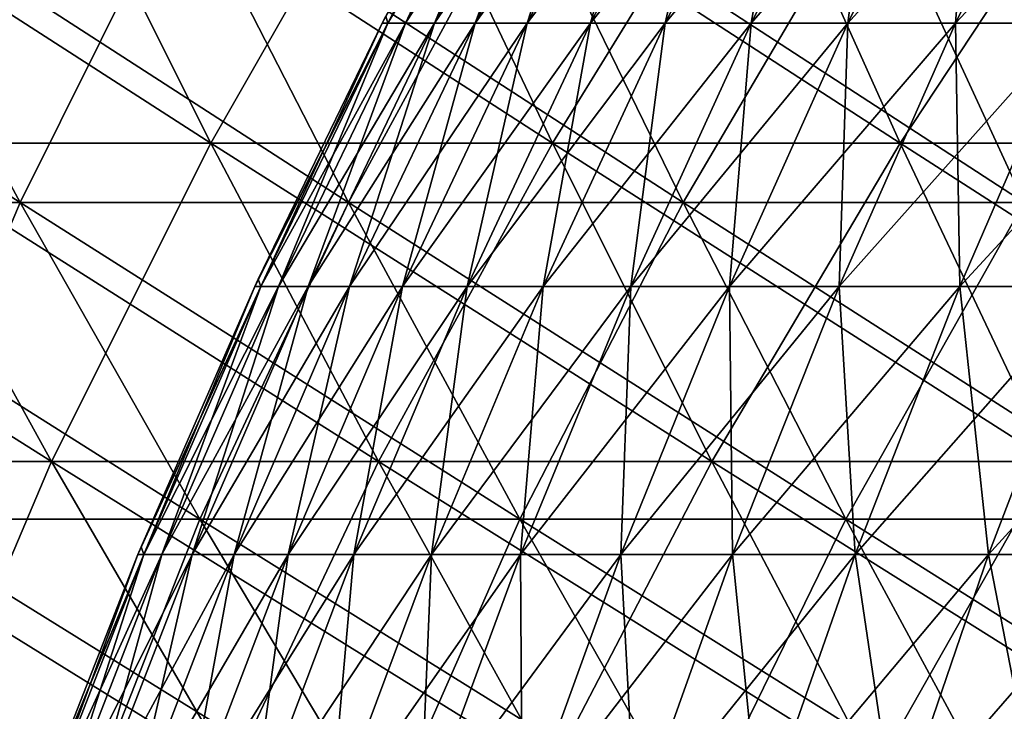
# Model space of a CAD drawing. Header units: millimetres. Extents: x -250 to 250, y 3898 to 4150.
# Tile 49 of 256: x -97 to -83, y 3968 to 3977. Entities that reach past the tile are written whole.
import ezdxf

# ---------------------------------------------------------------- set-up
doc = ezdxf.new("R2010")
doc.units = ezdxf.units.MM
doc.header["$LTSCALE"] = 5.599365
for name, color, linetype in [('10', 7, 'CONTINUOUS'), ('12', 7, 'CONTINUOUS'), ('2', 7, 'CONTINUOUS'), ('3', 7, 'CONTINUOUS'), ('4', 7, 'CONTINUOUS'), ('5', 7, 'CONTINUOUS')]:
    doc.layers.add(name, color=color, linetype=linetype)

msp = doc.modelspace()

# ---------------------------------------------------------------- linework, layer by layer
at = {"layer": '10', "color": 7, "linetype": 'Continuous', "true_color": 0xe0f2ff}
for points in [[(-91.774, 3977.161), (-91.743, 3977.064, 3.845), (-89.918, 3980.636), (-91.774, 3977.161)], [(-91.743, 3977.064, 3.845), (-91.501, 3977.064, 7.684), (-89.84, 3980.636, 3.765), (-91.743, 3977.064, 3.845)], [(-89.918, 3980.636), (-91.743, 3977.064, 3.845), (-89.84, 3980.636, 3.765), (-89.918, 3980.636)], [(-91.501, 3977.064, 7.684), (-91.099, 3977.064, 11.508), (-89.603, 3980.636, 7.524), (-91.501, 3977.064, 7.684)], [(-89.84, 3980.636, 3.765), (-91.501, 3977.064, 7.684), (-89.603, 3980.636, 7.524), (-89.84, 3980.636, 3.765)], [(-91.099, 3977.064, 11.508), (-90.537, 3977.064, 15.313), (-89.209, 3980.636, 11.27), (-91.099, 3977.064, 11.508)], [(-89.603, 3980.636, 7.524), (-91.099, 3977.064, 11.508), (-89.209, 3980.636, 11.27), (-89.603, 3980.636, 7.524)], [(-90.537, 3977.064, 15.313), (-89.817, 3977.064, 19.091), (-88.659, 3980.636, 14.996), (-90.537, 3977.064, 15.313)], [(-89.209, 3980.636, 11.27), (-90.537, 3977.064, 15.313), (-88.659, 3980.636, 14.996), (-89.209, 3980.636, 11.27)], [(-89.817, 3977.064, 19.091), (-88.938, 3977.064, 22.836), (-87.953, 3980.636, 18.695), (-89.817, 3977.064, 19.091)], [(-88.659, 3980.636, 14.996), (-89.817, 3977.064, 19.091), (-87.953, 3980.636, 18.695), (-88.659, 3980.636, 14.996)], [(-88.938, 3977.064, 22.836), (-87.904, 3977.064, 26.54), (-87.093, 3980.636, 22.362), (-88.938, 3977.064, 22.836)], [(-87.953, 3980.636, 18.695), (-88.938, 3977.064, 22.836), (-87.093, 3980.636, 22.362), (-87.953, 3980.636, 18.695)], [(-87.904, 3977.064, 26.54), (-86.716, 3977.064, 30.198), (-86.081, 3980.636, 25.989), (-87.904, 3977.064, 26.54)], [(-87.093, 3980.636, 22.362), (-87.904, 3977.064, 26.54), (-86.081, 3980.636, 25.989), (-87.093, 3980.636, 22.362)], [(-86.716, 3977.064, 30.198), (-85.375, 3977.064, 33.802), (-84.917, 3980.636, 29.571), (-86.716, 3977.064, 30.198)], [(-86.081, 3980.636, 25.989), (-86.716, 3977.064, 30.198), (-84.917, 3980.636, 29.571), (-86.081, 3980.636, 25.989)], [(-85.375, 3977.064, 33.802), (-83.885, 3977.064, 37.348), (-83.604, 3980.636, 33.101), (-85.375, 3977.064, 33.802)], [(-84.917, 3980.636, 29.571), (-85.375, 3977.064, 33.802), (-83.604, 3980.636, 33.101), (-84.917, 3980.636, 29.571)], [(-83.885, 3977.064, 37.348), (-82.247, 3977.064, 40.828), (-82.145, 3980.636, 36.573), (-83.885, 3977.064, 37.348)], [(-83.604, 3980.636, 33.101), (-83.885, 3977.064, 37.348), (-82.145, 3980.636, 36.573), (-83.604, 3980.636, 33.101)], [(-93.539, 3973.522), (-93.504, 3973.419, 3.919), (-91.823, 3977.064), (-93.539, 3973.522)], [(-93.504, 3973.419, 3.919), (-93.258, 3973.419, 7.831), (-91.743, 3977.064, 3.845), (-93.504, 3973.419, 3.919)], [(-91.823, 3977.064), (-93.504, 3973.419, 3.919), (-91.743, 3977.064, 3.845), (-91.823, 3977.064)], [(-93.258, 3973.419, 7.831), (-92.848, 3973.419, 11.729), (-91.501, 3977.064, 7.684), (-93.258, 3973.419, 7.831)], [(-91.743, 3977.064, 3.845), (-93.258, 3973.419, 7.831), (-91.501, 3977.064, 7.684), (-91.743, 3977.064, 3.845)], [(-92.848, 3973.419, 11.729), (-92.276, 3973.419, 15.607), (-91.099, 3977.064, 11.508), (-92.848, 3973.419, 11.729)], [(-91.501, 3977.064, 7.684), (-92.848, 3973.419, 11.729), (-91.099, 3977.064, 11.508), (-91.501, 3977.064, 7.684)], [(-92.276, 3973.419, 15.607), (-91.541, 3973.419, 19.458), (-90.537, 3977.064, 15.313), (-92.276, 3973.419, 15.607)], [(-91.099, 3977.064, 11.508), (-92.276, 3973.419, 15.607), (-90.537, 3977.064, 15.313), (-91.099, 3977.064, 11.508)], [(-91.823, 3977.064), (-91.743, 3977.064, 3.845), (-91.774, 3977.161), (-91.823, 3977.064)], [(-91.541, 3973.419, 19.458), (-90.646, 3973.419, 23.274), (-89.817, 3977.064, 19.091), (-91.541, 3973.419, 19.458)], [(-90.537, 3977.064, 15.313), (-91.541, 3973.419, 19.458), (-89.817, 3977.064, 19.091), (-90.537, 3977.064, 15.313)], [(-90.646, 3973.419, 23.274), (-89.592, 3973.419, 27.049), (-88.938, 3977.064, 22.836), (-90.646, 3973.419, 23.274)], [(-89.817, 3977.064, 19.091), (-90.646, 3973.419, 23.274), (-88.938, 3977.064, 22.836), (-89.817, 3977.064, 19.091)], [(-89.592, 3973.419, 27.049), (-88.381, 3973.419, 30.777), (-87.904, 3977.064, 26.54), (-89.592, 3973.419, 27.049)], [(-88.938, 3977.064, 22.836), (-89.592, 3973.419, 27.049), (-87.904, 3977.064, 26.54), (-88.938, 3977.064, 22.836)], [(-88.381, 3973.419, 30.777), (-87.014, 3973.419, 34.451), (-86.716, 3977.064, 30.198), (-88.381, 3973.419, 30.777)], [(-87.904, 3977.064, 26.54), (-88.381, 3973.419, 30.777), (-86.716, 3977.064, 30.198), (-87.904, 3977.064, 26.54)], [(-87.014, 3973.419, 34.451), (-85.495, 3973.419, 38.065), (-85.375, 3977.064, 33.802), (-87.014, 3973.419, 34.451)], [(-86.716, 3977.064, 30.198), (-87.014, 3973.419, 34.451), (-85.375, 3977.064, 33.802), (-86.716, 3977.064, 30.198)], [(-85.495, 3973.419, 38.065), (-83.826, 3973.419, 41.612), (-83.885, 3977.064, 37.348), (-85.495, 3973.419, 38.065)], [(-85.375, 3977.064, 33.802), (-85.495, 3973.419, 38.065), (-83.885, 3977.064, 37.348), (-85.375, 3977.064, 33.802)], [(-83.885, 3977.064, 37.348), (-83.826, 3973.419, 41.612), (-82.247, 3977.064, 40.828), (-83.885, 3977.064, 37.348)], [(-83.826, 3973.419, 41.612), (-82.01, 3973.419, 45.085), (-82.247, 3977.064, 40.828), (-83.826, 3973.419, 41.612)], [(-93.586, 3973.419), (-93.504, 3973.419, 3.919), (-93.539, 3973.522), (-93.586, 3973.419)], [(-95.16, 3969.816), (-95.121, 3969.708, 3.987), (-93.586, 3973.419), (-95.16, 3969.816)], [(-95.121, 3969.708, 3.987), (-94.871, 3969.708, 7.967), (-93.504, 3973.419, 3.919), (-95.121, 3969.708, 3.987)], [(-93.586, 3973.419), (-95.121, 3969.708, 3.987), (-93.504, 3973.419, 3.919), (-93.586, 3973.419)], [(-94.871, 3969.708, 7.967), (-94.454, 3969.708, 11.932), (-93.258, 3973.419, 7.831), (-94.871, 3969.708, 7.967)], [(-93.504, 3973.419, 3.919), (-94.871, 3969.708, 7.967), (-93.258, 3973.419, 7.831), (-93.504, 3973.419, 3.919)], [(-94.454, 3969.708, 11.932), (-93.871, 3969.708, 15.877), (-92.848, 3973.419, 11.729), (-94.454, 3969.708, 11.932)], [(-93.258, 3973.419, 7.831), (-94.454, 3969.708, 11.932), (-92.848, 3973.419, 11.729), (-93.258, 3973.419, 7.831)], [(-93.871, 3969.708, 15.877), (-93.124, 3969.708, 19.794), (-92.276, 3973.419, 15.607), (-93.871, 3969.708, 15.877)], [(-92.848, 3973.419, 11.729), (-93.871, 3969.708, 15.877), (-92.276, 3973.419, 15.607), (-92.848, 3973.419, 11.729)], [(-93.124, 3969.708, 19.794), (-92.213, 3969.708, 23.676), (-91.541, 3973.419, 19.458), (-93.124, 3969.708, 19.794)], [(-92.276, 3973.419, 15.607), (-93.124, 3969.708, 19.794), (-91.541, 3973.419, 19.458), (-92.276, 3973.419, 15.607)], [(-92.213, 3969.708, 23.676), (-91.141, 3969.708, 27.517), (-90.646, 3973.419, 23.274), (-92.213, 3969.708, 23.676)], [(-91.541, 3973.419, 19.458), (-92.213, 3969.708, 23.676), (-90.646, 3973.419, 23.274), (-91.541, 3973.419, 19.458)], [(-91.141, 3969.708, 27.517), (-89.909, 3969.708, 31.31), (-89.592, 3973.419, 27.049), (-91.141, 3969.708, 27.517)], [(-90.646, 3973.419, 23.274), (-91.141, 3969.708, 27.517), (-89.592, 3973.419, 27.049), (-90.646, 3973.419, 23.274)], [(-89.909, 3969.708, 31.31), (-88.519, 3969.708, 35.047), (-88.381, 3973.419, 30.777), (-89.909, 3969.708, 31.31)], [(-89.592, 3973.419, 27.049), (-89.909, 3969.708, 31.31), (-88.381, 3973.419, 30.777), (-89.592, 3973.419, 27.049)], [(-88.519, 3969.708, 35.047), (-86.974, 3969.708, 38.723), (-87.014, 3973.419, 34.451), (-88.519, 3969.708, 35.047)], [(-88.381, 3973.419, 30.777), (-88.519, 3969.708, 35.047), (-87.014, 3973.419, 34.451), (-88.381, 3973.419, 30.777)], [(-87.014, 3973.419, 34.451), (-86.974, 3969.708, 38.723), (-85.495, 3973.419, 38.065), (-87.014, 3973.419, 34.451)], [(-86.974, 3969.708, 38.723), (-85.276, 3969.708, 42.331), (-85.495, 3973.419, 38.065), (-86.974, 3969.708, 38.723)], [(-85.495, 3973.419, 38.065), (-85.276, 3969.708, 42.331), (-83.826, 3973.419, 41.612), (-85.495, 3973.419, 38.065)], [(-85.276, 3969.708, 42.331), (-83.428, 3969.708, 45.865), (-83.826, 3973.419, 41.612), (-85.276, 3969.708, 42.331)], [(-83.826, 3973.419, 41.612), (-83.428, 3969.708, 45.865), (-82.01, 3973.419, 45.085), (-83.826, 3973.419, 41.612)], [(-83.428, 3969.708, 45.865), (-81.434, 3969.708, 49.318), (-82.01, 3973.419, 45.085), (-83.428, 3969.708, 45.865)], [(-96.634, 3966.05), (-96.591, 3965.936, 4.048), (-95.204, 3969.708), (-96.634, 3966.05)], [(-96.591, 3965.936, 4.048), (-96.337, 3965.936, 8.09), (-95.121, 3969.708, 3.987), (-96.591, 3965.936, 4.048)], [(-95.204, 3969.708), (-96.591, 3965.936, 4.048), (-95.121, 3969.708, 3.987), (-95.204, 3969.708)], [(-96.337, 3965.936, 8.09), (-95.913, 3965.936, 12.117), (-94.871, 3969.708, 7.967), (-96.337, 3965.936, 8.09)], [(-95.121, 3969.708, 3.987), (-96.337, 3965.936, 8.09), (-94.871, 3969.708, 7.967), (-95.121, 3969.708, 3.987)], [(-95.913, 3965.936, 12.117), (-95.322, 3965.936, 16.122), (-94.454, 3969.708, 11.932), (-95.913, 3965.936, 12.117)], [(-94.871, 3969.708, 7.967), (-95.913, 3965.936, 12.117), (-94.454, 3969.708, 11.932), (-94.871, 3969.708, 7.967)], [(-95.322, 3965.936, 16.122), (-94.563, 3965.936, 20.1), (-93.871, 3969.708, 15.877), (-95.322, 3965.936, 16.122)], [(-94.454, 3969.708, 11.932), (-95.322, 3965.936, 16.122), (-93.871, 3969.708, 15.877), (-94.454, 3969.708, 11.932)], [(-95.204, 3969.708), (-95.121, 3969.708, 3.987), (-95.16, 3969.816), (-95.204, 3969.708)], [(-94.563, 3965.936, 20.1), (-93.638, 3965.936, 24.042), (-93.124, 3969.708, 19.794), (-94.563, 3965.936, 20.1)], [(-93.871, 3969.708, 15.877), (-94.563, 3965.936, 20.1), (-93.124, 3969.708, 19.794), (-93.871, 3969.708, 15.877)], [(-93.638, 3965.936, 24.042), (-92.549, 3965.936, 27.942), (-92.213, 3969.708, 23.676), (-93.638, 3965.936, 24.042)], [(-93.124, 3969.708, 19.794), (-93.638, 3965.936, 24.042), (-92.213, 3969.708, 23.676), (-93.124, 3969.708, 19.794)], [(-92.549, 3965.936, 27.942), (-91.298, 3965.936, 31.793), (-91.141, 3969.708, 27.517), (-92.549, 3965.936, 27.942)], [(-92.213, 3969.708, 23.676), (-92.549, 3965.936, 27.942), (-91.141, 3969.708, 27.517), (-92.213, 3969.708, 23.676)], [(-91.298, 3965.936, 31.793), (-89.887, 3965.936, 35.589), (-89.909, 3969.708, 31.31), (-91.298, 3965.936, 31.793)], [(-91.141, 3969.708, 27.517), (-91.298, 3965.936, 31.793), (-89.909, 3969.708, 31.31), (-91.141, 3969.708, 27.517)], [(-89.909, 3969.708, 31.31), (-89.887, 3965.936, 35.589), (-88.519, 3969.708, 35.047), (-89.909, 3969.708, 31.31)], [(-89.887, 3965.936, 35.589), (-88.318, 3965.936, 39.322), (-88.519, 3969.708, 35.047), (-89.887, 3965.936, 35.589)], [(-88.519, 3969.708, 35.047), (-88.318, 3965.936, 39.322), (-86.974, 3969.708, 38.723), (-88.519, 3969.708, 35.047)], [(-88.318, 3965.936, 39.322), (-86.594, 3965.936, 42.985), (-86.974, 3969.708, 38.723), (-88.318, 3965.936, 39.322)], [(-86.974, 3969.708, 38.723), (-86.594, 3965.936, 42.985), (-85.276, 3969.708, 42.331), (-86.974, 3969.708, 38.723)], [(-86.594, 3965.936, 42.985), (-84.718, 3965.936, 46.574), (-85.276, 3969.708, 42.331), (-86.594, 3965.936, 42.985)], [(-85.276, 3969.708, 42.331), (-84.718, 3965.936, 46.574), (-83.428, 3969.708, 45.865), (-85.276, 3969.708, 42.331)], [(-84.718, 3965.936, 46.574), (-82.693, 3965.936, 50.081), (-83.428, 3969.708, 45.865), (-84.718, 3965.936, 46.574)], [(-83.428, 3969.708, 45.865), (-82.693, 3965.936, 50.081), (-81.434, 3969.708, 49.318), (-83.428, 3969.708, 45.865)]]:
    msp.add_3dface(points, dxfattribs=at)
at = {"layer": '12', "color": 7, "linetype": 'Continuous', "true_color": 0xe0f2ff}
for points in [[(-91.823, 3977.064), (-91.774, 3977.161), (-89.84, 3980.636, -3.765), (-91.823, 3977.064)], [(-91.743, 3977.064, -3.845), (-91.823, 3977.064), (-89.84, 3980.636, -3.765), (-91.743, 3977.064, -3.845)], [(-91.501, 3977.064, -7.684), (-91.743, 3977.064, -3.845), (-89.603, 3980.636, -7.524), (-91.501, 3977.064, -7.684)], [(-89.603, 3980.636, -7.524), (-91.743, 3977.064, -3.845), (-89.84, 3980.636, -3.765), (-89.603, 3980.636, -7.524)], [(-91.099, 3977.064, -11.508), (-91.501, 3977.064, -7.684), (-89.209, 3980.636, -11.27), (-91.099, 3977.064, -11.508)], [(-89.209, 3980.636, -11.27), (-91.501, 3977.064, -7.684), (-89.603, 3980.636, -7.524), (-89.209, 3980.636, -11.27)], [(-90.537, 3977.064, -15.313), (-91.099, 3977.064, -11.508), (-88.659, 3980.636, -14.996), (-90.537, 3977.064, -15.313)], [(-88.659, 3980.636, -14.996), (-91.099, 3977.064, -11.508), (-89.209, 3980.636, -11.27), (-88.659, 3980.636, -14.996)], [(-89.817, 3977.064, -19.091), (-90.537, 3977.064, -15.313), (-87.953, 3980.636, -18.695), (-89.817, 3977.064, -19.091)], [(-87.953, 3980.636, -18.695), (-90.537, 3977.064, -15.313), (-88.659, 3980.636, -14.996), (-87.953, 3980.636, -18.695)], [(-88.938, 3977.064, -22.836), (-89.817, 3977.064, -19.091), (-87.093, 3980.636, -22.362), (-88.938, 3977.064, -22.836)], [(-87.093, 3980.636, -22.362), (-89.817, 3977.064, -19.091), (-87.953, 3980.636, -18.695), (-87.093, 3980.636, -22.362)], [(-87.904, 3977.064, -26.54), (-88.938, 3977.064, -22.836), (-86.081, 3980.636, -25.989), (-87.904, 3977.064, -26.54)], [(-86.081, 3980.636, -25.989), (-88.938, 3977.064, -22.836), (-87.093, 3980.636, -22.362), (-86.081, 3980.636, -25.989)], [(-86.716, 3977.064, -30.198), (-87.904, 3977.064, -26.54), (-84.917, 3980.636, -29.571), (-86.716, 3977.064, -30.198)], [(-84.917, 3980.636, -29.571), (-87.904, 3977.064, -26.54), (-86.081, 3980.636, -25.989), (-84.917, 3980.636, -29.571)], [(-85.375, 3977.064, -33.802), (-86.716, 3977.064, -30.198), (-83.604, 3980.636, -33.101), (-85.375, 3977.064, -33.802)], [(-83.604, 3980.636, -33.101), (-86.716, 3977.064, -30.198), (-84.917, 3980.636, -29.571), (-83.604, 3980.636, -33.101)], [(-83.885, 3977.064, -37.348), (-85.375, 3977.064, -33.802), (-82.145, 3980.636, -36.573), (-83.885, 3977.064, -37.348)], [(-82.145, 3980.636, -36.573), (-85.375, 3977.064, -33.802), (-83.604, 3980.636, -33.101), (-82.145, 3980.636, -36.573)], [(-82.247, 3977.064, -40.828), (-83.885, 3977.064, -37.348), (-80.541, 3980.636, -39.981), (-82.247, 3977.064, -40.828)], [(-80.541, 3980.636, -39.981), (-83.885, 3977.064, -37.348), (-82.145, 3980.636, -36.573), (-80.541, 3980.636, -39.981)], [(-93.586, 3973.419), (-93.539, 3973.522), (-91.743, 3977.064, -3.845), (-93.586, 3973.419)], [(-93.504, 3973.419, -3.919), (-93.586, 3973.419), (-91.743, 3977.064, -3.845), (-93.504, 3973.419, -3.919)], [(-93.539, 3973.522), (-91.823, 3977.064), (-91.743, 3977.064, -3.845), (-93.539, 3973.522)], [(-93.258, 3973.419, -7.831), (-93.504, 3973.419, -3.919), (-91.501, 3977.064, -7.684), (-93.258, 3973.419, -7.831)], [(-91.501, 3977.064, -7.684), (-93.504, 3973.419, -3.919), (-91.743, 3977.064, -3.845), (-91.501, 3977.064, -7.684)], [(-92.848, 3973.419, -11.729), (-93.258, 3973.419, -7.831), (-91.099, 3977.064, -11.508), (-92.848, 3973.419, -11.729)], [(-91.099, 3977.064, -11.508), (-93.258, 3973.419, -7.831), (-91.501, 3977.064, -7.684), (-91.099, 3977.064, -11.508)], [(-92.276, 3973.419, -15.607), (-92.848, 3973.419, -11.729), (-90.537, 3977.064, -15.313), (-92.276, 3973.419, -15.607)], [(-90.537, 3977.064, -15.313), (-92.848, 3973.419, -11.729), (-91.099, 3977.064, -11.508), (-90.537, 3977.064, -15.313)], [(-91.541, 3973.419, -19.458), (-92.276, 3973.419, -15.607), (-89.817, 3977.064, -19.091), (-91.541, 3973.419, -19.458)], [(-89.817, 3977.064, -19.091), (-92.276, 3973.419, -15.607), (-90.537, 3977.064, -15.313), (-89.817, 3977.064, -19.091)], [(-90.646, 3973.419, -23.274), (-91.541, 3973.419, -19.458), (-88.938, 3977.064, -22.836), (-90.646, 3973.419, -23.274)], [(-88.938, 3977.064, -22.836), (-91.541, 3973.419, -19.458), (-89.817, 3977.064, -19.091), (-88.938, 3977.064, -22.836)], [(-89.592, 3973.419, -27.049), (-90.646, 3973.419, -23.274), (-87.904, 3977.064, -26.54), (-89.592, 3973.419, -27.049)], [(-87.904, 3977.064, -26.54), (-90.646, 3973.419, -23.274), (-88.938, 3977.064, -22.836), (-87.904, 3977.064, -26.54)], [(-88.381, 3973.419, -30.777), (-89.592, 3973.419, -27.049), (-86.716, 3977.064, -30.198), (-88.381, 3973.419, -30.777)], [(-86.716, 3977.064, -30.198), (-89.592, 3973.419, -27.049), (-87.904, 3977.064, -26.54), (-86.716, 3977.064, -30.198)], [(-87.014, 3973.419, -34.451), (-88.381, 3973.419, -30.777), (-85.375, 3977.064, -33.802), (-87.014, 3973.419, -34.451)], [(-85.375, 3977.064, -33.802), (-88.381, 3973.419, -30.777), (-86.716, 3977.064, -30.198), (-85.375, 3977.064, -33.802)], [(-85.495, 3973.419, -38.065), (-87.014, 3973.419, -34.451), (-83.885, 3977.064, -37.348), (-85.495, 3973.419, -38.065)], [(-83.885, 3977.064, -37.348), (-87.014, 3973.419, -34.451), (-85.375, 3977.064, -33.802), (-83.885, 3977.064, -37.348)], [(-83.826, 3973.419, -41.612), (-85.495, 3973.419, -38.065), (-82.247, 3977.064, -40.828), (-83.826, 3973.419, -41.612)], [(-82.247, 3977.064, -40.828), (-85.495, 3973.419, -38.065), (-83.885, 3977.064, -37.348), (-82.247, 3977.064, -40.828)], [(-82.01, 3973.419, -45.085), (-83.826, 3973.419, -41.612), (-80.465, 3977.064, -44.236), (-82.01, 3973.419, -45.085)], [(-80.465, 3977.064, -44.236), (-83.826, 3973.419, -41.612), (-82.247, 3977.064, -40.828), (-80.465, 3977.064, -44.236)], [(-95.204, 3969.708), (-95.16, 3969.816), (-93.504, 3973.419, -3.919), (-95.204, 3969.708)], [(-95.121, 3969.708, -3.987), (-95.204, 3969.708), (-93.504, 3973.419, -3.919), (-95.121, 3969.708, -3.987)], [(-95.16, 3969.816), (-93.586, 3973.419), (-93.504, 3973.419, -3.919), (-95.16, 3969.816)], [(-94.871, 3969.708, -7.967), (-95.121, 3969.708, -3.987), (-93.258, 3973.419, -7.831), (-94.871, 3969.708, -7.967)], [(-93.258, 3973.419, -7.831), (-95.121, 3969.708, -3.987), (-93.504, 3973.419, -3.919), (-93.258, 3973.419, -7.831)], [(-94.454, 3969.708, -11.932), (-94.871, 3969.708, -7.967), (-92.848, 3973.419, -11.729), (-94.454, 3969.708, -11.932)], [(-92.848, 3973.419, -11.729), (-94.871, 3969.708, -7.967), (-93.258, 3973.419, -7.831), (-92.848, 3973.419, -11.729)], [(-93.871, 3969.708, -15.877), (-94.454, 3969.708, -11.932), (-92.276, 3973.419, -15.607), (-93.871, 3969.708, -15.877)], [(-92.276, 3973.419, -15.607), (-94.454, 3969.708, -11.932), (-92.848, 3973.419, -11.729), (-92.276, 3973.419, -15.607)], [(-93.124, 3969.708, -19.794), (-93.871, 3969.708, -15.877), (-91.541, 3973.419, -19.458), (-93.124, 3969.708, -19.794)], [(-91.541, 3973.419, -19.458), (-93.871, 3969.708, -15.877), (-92.276, 3973.419, -15.607), (-91.541, 3973.419, -19.458)], [(-92.213, 3969.708, -23.676), (-93.124, 3969.708, -19.794), (-90.646, 3973.419, -23.274), (-92.213, 3969.708, -23.676)], [(-90.646, 3973.419, -23.274), (-93.124, 3969.708, -19.794), (-91.541, 3973.419, -19.458), (-90.646, 3973.419, -23.274)], [(-91.141, 3969.708, -27.517), (-92.213, 3969.708, -23.676), (-89.592, 3973.419, -27.049), (-91.141, 3969.708, -27.517)], [(-89.592, 3973.419, -27.049), (-92.213, 3969.708, -23.676), (-90.646, 3973.419, -23.274), (-89.592, 3973.419, -27.049)], [(-89.909, 3969.708, -31.31), (-91.141, 3969.708, -27.517), (-88.381, 3973.419, -30.777), (-89.909, 3969.708, -31.31)], [(-88.381, 3973.419, -30.777), (-91.141, 3969.708, -27.517), (-89.592, 3973.419, -27.049), (-88.381, 3973.419, -30.777)], [(-88.519, 3969.708, -35.047), (-89.909, 3969.708, -31.31), (-87.014, 3973.419, -34.451), (-88.519, 3969.708, -35.047)], [(-87.014, 3973.419, -34.451), (-89.909, 3969.708, -31.31), (-88.381, 3973.419, -30.777), (-87.014, 3973.419, -34.451)], [(-86.974, 3969.708, -38.723), (-88.519, 3969.708, -35.047), (-85.495, 3973.419, -38.065), (-86.974, 3969.708, -38.723)], [(-85.495, 3973.419, -38.065), (-88.519, 3969.708, -35.047), (-87.014, 3973.419, -34.451), (-85.495, 3973.419, -38.065)], [(-85.276, 3969.708, -42.331), (-86.974, 3969.708, -38.723), (-83.826, 3973.419, -41.612), (-85.276, 3969.708, -42.331)], [(-83.826, 3973.419, -41.612), (-86.974, 3969.708, -38.723), (-85.495, 3973.419, -38.065), (-83.826, 3973.419, -41.612)], [(-83.428, 3969.708, -45.865), (-85.276, 3969.708, -42.331), (-82.01, 3973.419, -45.085), (-83.428, 3969.708, -45.865)], [(-82.01, 3973.419, -45.085), (-85.276, 3969.708, -42.331), (-83.826, 3973.419, -41.612), (-82.01, 3973.419, -45.085)], [(-81.434, 3969.708, -49.318), (-83.428, 3969.708, -45.865), (-80.05, 3973.419, -48.48), (-81.434, 3969.708, -49.318)], [(-80.05, 3973.419, -48.48), (-83.428, 3969.708, -45.865), (-82.01, 3973.419, -45.085), (-80.05, 3973.419, -48.48)], [(-96.676, 3965.936), (-96.634, 3966.05), (-95.121, 3969.708, -3.987), (-96.676, 3965.936)], [(-96.591, 3965.936, -4.048), (-96.676, 3965.936), (-95.121, 3969.708, -3.987), (-96.591, 3965.936, -4.048)], [(-96.634, 3966.05), (-95.204, 3969.708), (-95.121, 3969.708, -3.987), (-96.634, 3966.05)], [(-96.337, 3965.936, -8.09), (-96.591, 3965.936, -4.048), (-94.871, 3969.708, -7.967), (-96.337, 3965.936, -8.09)], [(-94.871, 3969.708, -7.967), (-96.591, 3965.936, -4.048), (-95.121, 3969.708, -3.987), (-94.871, 3969.708, -7.967)], [(-95.913, 3965.936, -12.117), (-96.337, 3965.936, -8.09), (-94.454, 3969.708, -11.932), (-95.913, 3965.936, -12.117)], [(-94.454, 3969.708, -11.932), (-96.337, 3965.936, -8.09), (-94.871, 3969.708, -7.967), (-94.454, 3969.708, -11.932)], [(-95.322, 3965.936, -16.122), (-95.913, 3965.936, -12.117), (-93.871, 3969.708, -15.877), (-95.322, 3965.936, -16.122)], [(-93.871, 3969.708, -15.877), (-95.913, 3965.936, -12.117), (-94.454, 3969.708, -11.932), (-93.871, 3969.708, -15.877)], [(-94.563, 3965.936, -20.1), (-95.322, 3965.936, -16.122), (-93.124, 3969.708, -19.794), (-94.563, 3965.936, -20.1)], [(-93.124, 3969.708, -19.794), (-95.322, 3965.936, -16.122), (-93.871, 3969.708, -15.877), (-93.124, 3969.708, -19.794)], [(-93.638, 3965.936, -24.042), (-94.563, 3965.936, -20.1), (-92.213, 3969.708, -23.676), (-93.638, 3965.936, -24.042)], [(-92.213, 3969.708, -23.676), (-94.563, 3965.936, -20.1), (-93.124, 3969.708, -19.794), (-92.213, 3969.708, -23.676)], [(-92.549, 3965.936, -27.942), (-93.638, 3965.936, -24.042), (-91.141, 3969.708, -27.517), (-92.549, 3965.936, -27.942)], [(-91.141, 3969.708, -27.517), (-93.638, 3965.936, -24.042), (-92.213, 3969.708, -23.676), (-91.141, 3969.708, -27.517)], [(-91.298, 3965.936, -31.793), (-92.549, 3965.936, -27.942), (-89.909, 3969.708, -31.31), (-91.298, 3965.936, -31.793)], [(-89.909, 3969.708, -31.31), (-92.549, 3965.936, -27.942), (-91.141, 3969.708, -27.517), (-89.909, 3969.708, -31.31)], [(-89.887, 3965.936, -35.589), (-91.298, 3965.936, -31.793), (-88.519, 3969.708, -35.047), (-89.887, 3965.936, -35.589)], [(-88.519, 3969.708, -35.047), (-91.298, 3965.936, -31.793), (-89.909, 3969.708, -31.31), (-88.519, 3969.708, -35.047)], [(-88.318, 3965.936, -39.322), (-89.887, 3965.936, -35.589), (-86.974, 3969.708, -38.723), (-88.318, 3965.936, -39.322)], [(-86.974, 3969.708, -38.723), (-89.887, 3965.936, -35.589), (-88.519, 3969.708, -35.047), (-86.974, 3969.708, -38.723)], [(-86.594, 3965.936, -42.985), (-88.318, 3965.936, -39.322), (-85.276, 3969.708, -42.331), (-86.594, 3965.936, -42.985)], [(-85.276, 3969.708, -42.331), (-88.318, 3965.936, -39.322), (-86.974, 3969.708, -38.723), (-85.276, 3969.708, -42.331)], [(-84.718, 3965.936, -46.574), (-86.594, 3965.936, -42.985), (-83.428, 3969.708, -45.865), (-84.718, 3965.936, -46.574)], [(-83.428, 3969.708, -45.865), (-86.594, 3965.936, -42.985), (-85.276, 3969.708, -42.331), (-83.428, 3969.708, -45.865)], [(-82.693, 3965.936, -50.081), (-84.718, 3965.936, -46.574), (-81.434, 3969.708, -49.318), (-82.693, 3965.936, -50.081)], [(-81.434, 3969.708, -49.318), (-84.718, 3965.936, -46.574), (-83.428, 3969.708, -45.865), (-81.434, 3969.708, -49.318)]]:
    msp.add_3dface(points, dxfattribs=at)
at = {"layer": '2', "color": 251, "linetype": 'Continuous', "true_color": 0x504f50}
for points in [[(-96.457, 3979.919, -155.784), (-98.834, 3975.403, -149.156), (-101.209, 3979.919, -152.739), (-96.457, 3979.919, -155.784)], [(-94.194, 3975.403, -152.129), (-98.834, 3975.403, -149.156), (-96.457, 3979.919, -155.784), (-94.194, 3975.403, -152.129)], [(-91.614, 3979.919, -158.68), (-94.194, 3975.403, -152.129), (-96.457, 3979.919, -155.784), (-91.614, 3979.919, -158.68)], [(-89.465, 3975.403, -154.958), (-94.194, 3975.403, -152.129), (-91.614, 3979.919, -158.68), (-89.465, 3975.403, -154.958)], [(-86.684, 3979.919, -161.426), (-89.465, 3975.403, -154.958), (-91.614, 3979.919, -158.68), (-86.684, 3979.919, -161.426)], [(-84.65, 3975.403, -157.639), (-89.465, 3975.403, -154.958), (-86.684, 3979.919, -161.426), (-84.65, 3975.403, -157.639)], [(-81.672, 3979.919, -164.019), (-84.65, 3975.403, -157.639), (-86.684, 3979.919, -161.426), (-81.672, 3979.919, -164.019)], [(-79.756, 3975.403, -160.171), (-84.65, 3975.403, -157.639), (-81.672, 3979.919, -164.019), (-79.756, 3975.403, -160.171)], [(-96.399, 3970.995, -145.48), (-100.833, 3970.995, -142.442), (-98.834, 3975.403, -149.156), (-96.399, 3970.995, -145.48)], [(-94.194, 3975.403, -152.129), (-96.399, 3970.995, -145.48), (-98.834, 3975.403, -149.156), (-94.194, 3975.403, -152.129)], [(-91.873, 3970.995, -148.38), (-96.399, 3970.995, -145.48), (-94.194, 3975.403, -152.129), (-91.873, 3970.995, -148.38)], [(-89.465, 3975.403, -154.958), (-91.873, 3970.995, -148.38), (-94.194, 3975.403, -152.129), (-89.465, 3975.403, -154.958)], [(-87.26, 3970.995, -151.139), (-91.873, 3970.995, -148.38), (-89.465, 3975.403, -154.958), (-87.26, 3970.995, -151.139)], [(-84.65, 3975.403, -157.639), (-87.26, 3970.995, -151.139), (-89.465, 3975.403, -154.958), (-84.65, 3975.403, -157.639)], [(-82.564, 3970.995, -153.754), (-87.26, 3970.995, -151.139), (-84.65, 3975.403, -157.639), (-82.564, 3970.995, -153.754)], [(-79.756, 3975.403, -160.171), (-82.564, 3970.995, -153.754), (-84.65, 3975.403, -157.639), (-79.756, 3975.403, -160.171)], [(-96.399, 3970.995, -145.48), (-98.222, 3966.698, -138.755), (-100.833, 3970.995, -142.442), (-96.399, 3970.995, -145.48)], [(-93.903, 3966.698, -141.714), (-98.222, 3966.698, -138.755), (-96.399, 3970.995, -145.48), (-93.903, 3966.698, -141.714)], [(-91.873, 3970.995, -148.38), (-93.903, 3966.698, -141.714), (-96.399, 3970.995, -145.48), (-91.873, 3970.995, -148.38)], [(-89.494, 3966.698, -144.538), (-93.903, 3966.698, -141.714), (-91.873, 3970.995, -148.38), (-89.494, 3966.698, -144.538)], [(-87.26, 3970.995, -151.139), (-89.494, 3966.698, -144.538), (-91.873, 3970.995, -148.38), (-87.26, 3970.995, -151.139)], [(-85.001, 3966.698, -147.226), (-89.494, 3966.698, -144.538), (-87.26, 3970.995, -151.139), (-85.001, 3966.698, -147.226)], [(-82.564, 3970.995, -153.754), (-85.001, 3966.698, -147.226), (-87.26, 3970.995, -151.139), (-82.564, 3970.995, -153.754)], [(-80.427, 3966.698, -149.773), (-85.001, 3966.698, -147.226), (-82.564, 3970.995, -153.754), (-80.427, 3966.698, -149.773)]]:
    msp.add_3dface(points, dxfattribs=at)
at = {"layer": '3', "color": 251, "linetype": 'Continuous', "true_color": 0x504f50}
for points in [[(-98.834, 3975.403, 149.156), (-94.194, 3975.403, 152.129), (-101.209, 3979.919, 152.739), (-98.834, 3975.403, 149.156)], [(-101.209, 3979.919, 152.739), (-94.194, 3975.403, 152.129), (-96.457, 3979.919, 155.784), (-101.209, 3979.919, 152.739)], [(-94.194, 3975.403, 152.129), (-89.465, 3975.403, 154.958), (-96.457, 3979.919, 155.784), (-94.194, 3975.403, 152.129)], [(-96.457, 3979.919, 155.784), (-89.465, 3975.403, 154.958), (-91.614, 3979.919, 158.68), (-96.457, 3979.919, 155.784)], [(-89.465, 3975.403, 154.958), (-84.65, 3975.403, 157.639), (-91.614, 3979.919, 158.68), (-89.465, 3975.403, 154.958)], [(-91.614, 3979.919, 158.68), (-84.65, 3975.403, 157.639), (-86.684, 3979.919, 161.426), (-91.614, 3979.919, 158.68)], [(-84.65, 3975.403, 157.639), (-79.756, 3975.403, 160.171), (-86.684, 3979.919, 161.426), (-84.65, 3975.403, 157.639)], [(-86.684, 3979.919, 161.426), (-79.756, 3975.403, 160.171), (-81.672, 3979.919, 164.019), (-86.684, 3979.919, 161.426)], [(-100.833, 3970.995, 142.442), (-96.399, 3970.995, 145.48), (-103.381, 3975.403, 146.042), (-100.833, 3970.995, 142.442)], [(-103.381, 3975.403, 146.042), (-96.399, 3970.995, 145.48), (-98.834, 3975.403, 149.156), (-103.381, 3975.403, 146.042)], [(-96.399, 3970.995, 145.48), (-91.873, 3970.995, 148.38), (-98.834, 3975.403, 149.156), (-96.399, 3970.995, 145.48)], [(-98.834, 3975.403, 149.156), (-91.873, 3970.995, 148.38), (-94.194, 3975.403, 152.129), (-98.834, 3975.403, 149.156)], [(-91.873, 3970.995, 148.38), (-87.26, 3970.995, 151.139), (-94.194, 3975.403, 152.129), (-91.873, 3970.995, 148.38)], [(-94.194, 3975.403, 152.129), (-87.26, 3970.995, 151.139), (-89.465, 3975.403, 154.958), (-94.194, 3975.403, 152.129)], [(-87.26, 3970.995, 151.139), (-82.564, 3970.995, 153.754), (-89.465, 3975.403, 154.958), (-87.26, 3970.995, 151.139)], [(-89.465, 3975.403, 154.958), (-82.564, 3970.995, 153.754), (-84.65, 3975.403, 157.639), (-89.465, 3975.403, 154.958)], [(-82.564, 3970.995, 153.754), (-77.79, 3970.995, 156.224), (-84.65, 3975.403, 157.639), (-82.564, 3970.995, 153.754)], [(-84.65, 3975.403, 157.639), (-77.79, 3970.995, 156.224), (-79.756, 3975.403, 160.171), (-84.65, 3975.403, 157.639)], [(-98.222, 3966.698, 138.755), (-93.903, 3966.698, 141.714), (-100.833, 3970.995, 142.442), (-98.222, 3966.698, 138.755)], [(-100.833, 3970.995, 142.442), (-93.903, 3966.698, 141.714), (-96.399, 3970.995, 145.48), (-100.833, 3970.995, 142.442)], [(-93.903, 3966.698, 141.714), (-89.494, 3966.698, 144.538), (-96.399, 3970.995, 145.48), (-93.903, 3966.698, 141.714)], [(-96.399, 3970.995, 145.48), (-89.494, 3966.698, 144.538), (-91.873, 3970.995, 148.38), (-96.399, 3970.995, 145.48)], [(-89.494, 3966.698, 144.538), (-85.001, 3966.698, 147.226), (-91.873, 3970.995, 148.38), (-89.494, 3966.698, 144.538)], [(-91.873, 3970.995, 148.38), (-85.001, 3966.698, 147.226), (-87.26, 3970.995, 151.139), (-91.873, 3970.995, 148.38)], [(-85.001, 3966.698, 147.226), (-80.427, 3966.698, 149.773), (-87.26, 3970.995, 151.139), (-85.001, 3966.698, 147.226)], [(-87.26, 3970.995, 151.139), (-80.427, 3966.698, 149.773), (-82.564, 3970.995, 153.754), (-87.26, 3970.995, 151.139)]]:
    msp.add_3dface(points, dxfattribs=at)
at = {"layer": '4', "color": 155, "linetype": 'Continuous', "true_color": 0x4a708c}
for points in [[(-96.834, 3974.582, 146.137), (-101.288, 3974.582, 143.085), (-99.258, 3979.082, 149.796), (-96.834, 3974.582, 146.137)], [(-94.598, 3979.082, 152.781), (-96.834, 3974.582, 146.137), (-99.258, 3979.082, 149.796), (-94.598, 3979.082, 152.781)], [(-92.287, 3974.582, 149.049), (-96.834, 3974.582, 146.137), (-94.598, 3979.082, 152.781), (-92.287, 3974.582, 149.049)], [(-89.848, 3979.082, 155.622), (-92.287, 3974.582, 149.049), (-94.598, 3979.082, 152.781), (-89.848, 3979.082, 155.622)], [(-87.654, 3974.582, 151.821), (-92.287, 3974.582, 149.049), (-89.848, 3979.082, 155.622), (-87.654, 3974.582, 151.821)], [(-85.013, 3979.082, 158.315), (-87.654, 3974.582, 151.821), (-89.848, 3979.082, 155.622), (-85.013, 3979.082, 158.315)], [(-82.937, 3974.582, 154.448), (-87.654, 3974.582, 151.821), (-85.013, 3979.082, 158.315), (-82.937, 3974.582, 154.448)], [(-80.098, 3979.082, 160.858), (-82.937, 3974.582, 154.448), (-85.013, 3979.082, 158.315), (-80.098, 3979.082, 160.858)], [(-96.834, 3974.582, 146.137), (-98.687, 3970.196, 139.411), (-101.288, 3974.582, 143.085), (-96.834, 3974.582, 146.137)], [(-94.347, 3970.196, 142.384), (-98.687, 3970.196, 139.411), (-96.834, 3974.582, 146.137), (-94.347, 3970.196, 142.384)], [(-92.287, 3974.582, 149.049), (-94.347, 3970.196, 142.384), (-96.834, 3974.582, 146.137), (-92.287, 3974.582, 149.049)], [(-89.917, 3970.196, 145.222), (-94.347, 3970.196, 142.384), (-92.287, 3974.582, 149.049), (-89.917, 3970.196, 145.222)], [(-87.654, 3974.582, 151.821), (-89.917, 3970.196, 145.222), (-92.287, 3974.582, 149.049), (-87.654, 3974.582, 151.821)], [(-85.403, 3970.196, 147.922), (-89.917, 3970.196, 145.222), (-87.654, 3974.582, 151.821), (-85.403, 3970.196, 147.922)], [(-82.937, 3974.582, 154.448), (-85.403, 3970.196, 147.922), (-87.654, 3974.582, 151.821), (-82.937, 3974.582, 154.448)], [(-80.807, 3970.196, 150.482), (-85.403, 3970.196, 147.922), (-82.937, 3974.582, 154.448), (-80.807, 3970.196, 150.482)], [(-96.022, 3965.925, 135.647), (-100.154, 3965.925, 132.625), (-98.687, 3970.196, 139.411), (-96.022, 3965.925, 135.647)], [(-94.347, 3970.196, 142.384), (-96.022, 3965.925, 135.647), (-98.687, 3970.196, 139.411), (-94.347, 3970.196, 142.384)], [(-91.8, 3965.925, 138.539), (-96.022, 3965.925, 135.647), (-94.347, 3970.196, 142.384), (-91.8, 3965.925, 138.539)], [(-89.917, 3970.196, 145.222), (-91.8, 3965.925, 138.539), (-94.347, 3970.196, 142.384), (-89.917, 3970.196, 145.222)], [(-87.49, 3965.925, 141.301), (-91.8, 3965.925, 138.539), (-89.917, 3970.196, 145.222), (-87.49, 3965.925, 141.301)], [(-85.403, 3970.196, 147.922), (-87.49, 3965.925, 141.301), (-89.917, 3970.196, 145.222), (-85.403, 3970.196, 147.922)], [(-83.097, 3965.925, 143.928), (-87.49, 3965.925, 141.301), (-85.403, 3970.196, 147.922), (-83.097, 3965.925, 143.928)], [(-80.807, 3970.196, 150.482), (-83.097, 3965.925, 143.928), (-85.403, 3970.196, 147.922), (-80.807, 3970.196, 150.482)]]:
    msp.add_3dface(points, dxfattribs=at)
at = {"layer": '5', "color": 155, "linetype": 'Continuous', "true_color": 0x4a708c}
for points in [[(-101.288, 3974.582, -143.085), (-96.834, 3974.582, -146.137), (-103.824, 3979.082, -146.668), (-101.288, 3974.582, -143.085)], [(-103.824, 3979.082, -146.668), (-96.834, 3974.582, -146.137), (-99.258, 3979.082, -149.796), (-103.824, 3979.082, -146.668)], [(-96.834, 3974.582, -146.137), (-92.287, 3974.582, -149.049), (-99.258, 3979.082, -149.796), (-96.834, 3974.582, -146.137)], [(-99.258, 3979.082, -149.796), (-92.287, 3974.582, -149.049), (-94.598, 3979.082, -152.781), (-99.258, 3979.082, -149.796)], [(-92.287, 3974.582, -149.049), (-87.654, 3974.582, -151.821), (-94.598, 3979.082, -152.781), (-92.287, 3974.582, -149.049)], [(-94.598, 3979.082, -152.781), (-87.654, 3974.582, -151.821), (-89.848, 3979.082, -155.622), (-94.598, 3979.082, -152.781)], [(-87.654, 3974.582, -151.821), (-82.937, 3974.582, -154.448), (-89.848, 3979.082, -155.622), (-87.654, 3974.582, -151.821)], [(-89.848, 3979.082, -155.622), (-82.937, 3974.582, -154.448), (-85.013, 3979.082, -158.315), (-89.848, 3979.082, -155.622)], [(-82.937, 3974.582, -154.448), (-78.141, 3974.582, -156.929), (-85.013, 3979.082, -158.315), (-82.937, 3974.582, -154.448)], [(-85.013, 3979.082, -158.315), (-78.141, 3974.582, -156.929), (-80.098, 3979.082, -160.858), (-85.013, 3979.082, -158.315)], [(-98.687, 3970.196, -139.411), (-94.347, 3970.196, -142.384), (-101.288, 3974.582, -143.085), (-98.687, 3970.196, -139.411)], [(-101.288, 3974.582, -143.085), (-94.347, 3970.196, -142.384), (-96.834, 3974.582, -146.137), (-101.288, 3974.582, -143.085)], [(-94.347, 3970.196, -142.384), (-89.917, 3970.196, -145.222), (-96.834, 3974.582, -146.137), (-94.347, 3970.196, -142.384)], [(-96.834, 3974.582, -146.137), (-89.917, 3970.196, -145.222), (-92.287, 3974.582, -149.049), (-96.834, 3974.582, -146.137)], [(-89.917, 3970.196, -145.222), (-85.403, 3970.196, -147.922), (-92.287, 3974.582, -149.049), (-89.917, 3970.196, -145.222)], [(-92.287, 3974.582, -149.049), (-85.403, 3970.196, -147.922), (-87.654, 3974.582, -151.821), (-92.287, 3974.582, -149.049)], [(-85.403, 3970.196, -147.922), (-80.807, 3970.196, -150.482), (-87.654, 3974.582, -151.821), (-85.403, 3970.196, -147.922)], [(-87.654, 3974.582, -151.821), (-80.807, 3970.196, -150.482), (-82.937, 3974.582, -154.448), (-87.654, 3974.582, -151.821)], [(-100.154, 3965.925, -132.625), (-96.022, 3965.925, -135.647), (-102.933, 3970.196, -136.306), (-100.154, 3965.925, -132.625)], [(-102.933, 3970.196, -136.306), (-96.022, 3965.925, -135.647), (-98.687, 3970.196, -139.411), (-102.933, 3970.196, -136.306)], [(-96.022, 3965.925, -135.647), (-91.8, 3965.925, -138.539), (-98.687, 3970.196, -139.411), (-96.022, 3965.925, -135.647)], [(-98.687, 3970.196, -139.411), (-91.8, 3965.925, -138.539), (-94.347, 3970.196, -142.384), (-98.687, 3970.196, -139.411)], [(-91.8, 3965.925, -138.539), (-87.49, 3965.925, -141.301), (-94.347, 3970.196, -142.384), (-91.8, 3965.925, -138.539)], [(-94.347, 3970.196, -142.384), (-87.49, 3965.925, -141.301), (-89.917, 3970.196, -145.222), (-94.347, 3970.196, -142.384)], [(-87.49, 3965.925, -141.301), (-83.097, 3965.925, -143.928), (-89.917, 3970.196, -145.222), (-87.49, 3965.925, -141.301)], [(-89.917, 3970.196, -145.222), (-83.097, 3965.925, -143.928), (-85.403, 3970.196, -147.922), (-89.917, 3970.196, -145.222)], [(-83.097, 3965.925, -143.928), (-78.625, 3965.925, -146.419), (-85.403, 3970.196, -147.922), (-83.097, 3965.925, -143.928)], [(-85.403, 3970.196, -147.922), (-78.625, 3965.925, -146.419), (-80.807, 3970.196, -150.482), (-85.403, 3970.196, -147.922)]]:
    msp.add_3dface(points, dxfattribs=at)

doc.saveas('drawing.dxf')
